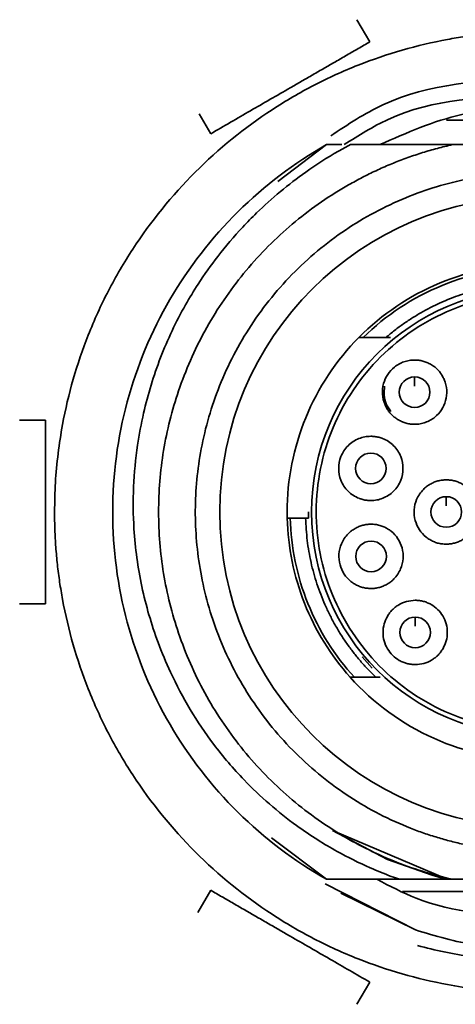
# Model space of a CAD drawing. Header units: millimetres. Extents: x 5 to 517, y 5 to 292.
# Tile 8 of 98: x 85.532 to 86.244, y 128.889 to 130.497. Entities that reach past the tile are written whole.
import ezdxf

# ---------------------------------------------------------------- set-up
doc = ezdxf.new("R2010")
doc.units = ezdxf.units.MM

msp = doc.modelspace()

# ---------------------------------------------------------------- linework, layer by layer
at = {"color": 7, "linetype": 'Continuous', "lineweight": 35}
for p, q in [((86.0828, 130.4971), (86.1038, 130.4608)), ((85.844, 130.3108), (85.8253, 130.3431)), ((86.5068, 130.333), (86.2295, 130.333)), ((86.0331, 130.293), (85.9535, 130.2327)), ((86.0331, 130.293), (86.0582, 130.293)), ((86.0722, 130.293), (86.2389, 130.293)), ((86.2389, 130.293), (86.5089, 130.293)), ((86.0932, 129.978), (86.1302, 129.978)), ((86.1379, 129.978), (86.1302, 129.978)), ((86.1772, 129.9137), (86.1772, 129.8987)), ((85.5319, 129.843), (85.5739, 129.843)), ((86.2289, 129.718), (86.2289, 129.703)), ((85.969, 129.683), (85.974, 129.683)), ((85.999, 129.683), (85.974, 129.683)), ((85.999, 129.683), (86.004, 129.683)), ((85.5739, 129.543), (85.5319, 129.543)), ((86.1781, 129.5063), (86.1781, 129.5213)), ((86.1077, 129.438), (86.0917, 129.4563)), ((86.0787, 129.423), (86.1136, 129.423)), ((86.1209, 129.423), (86.1136, 129.423)), ((85.9436, 129.1608), (86.0331, 129.093)), ((86.2306, 129.0931), (86.043, 129.1726)), ((86.0313, 129.0855), (86.1785, 129.0104)), ((86.0331, 129.093), (86.1521, 129.093)), ((86.2389, 129.093), (86.5089, 129.093)), ((85.823, 129.0389), (85.844, 129.0752)), ((86.1785, 129.0104), (86.0564, 129.0706)), ((86.5787, 129.073), (86.1572, 129.073)), ((86.1038, 128.9252), (86.0828, 128.8889))]:
    msp.add_line(p, q, dxfattribs=at)
at = {"color": 7, "linetype": 'Continuous', "lineweight": 35, "flags": 128}
msp.add_lwpolyline([(86.2306, 129.0931), (86.2306, 129.0931), (86.2306, 129.0931), (86.2306, 129.0931), (86.2305, 129.0931), (86.2302, 129.0932), (86.2291, 129.0935), (86.2244, 129.0946), (86.2057, 129.0996), (86.1329, 129.1252), (86.043, 129.1726)], dxfattribs=at)
at = {"color": 7, "linetype": 'Continuous', "lineweight": 35}
for centre, radius in [((86.3739, 129.693), 0.515), ((86.3739, 129.693), 0.365), ((86.1772, 129.8887), 0.025), ((86.1057, 129.7642), 0.025), ((86.2289, 129.693), 0.025), ((86.106, 129.6205), 0.025), ((86.1781, 129.4963), 0.025)]:
    msp.add_circle(centre, radius, dxfattribs=at)
msp.add_arc((86.3739, 129.693), 0.405, 44.7249, 135.2751, dxfattribs=at)
for points, knots in [([(86.3739, 130.478), (86.3643, 130.4779), (86.3451, 130.4777), (86.3164, 130.476), (86.2879, 130.4734), (86.2594, 130.4698), (86.2154, 130.4625), (86.1566, 130.4486), (86.0835, 130.4237), (86.0122, 130.3912), (85.9199, 130.3373), (85.8148, 130.252), (85.7296, 130.147), (85.6757, 130.0547), (85.6432, 129.9834), (85.6182, 129.9103), (85.6029, 129.8452), (85.5943, 129.7886), (85.5897, 129.7409), (85.5892, 129.709), (85.5889, 129.693)], [0, 0, 0, 0, 0.0233449, 0.0466426, 0.0699243, 0.0932213, 0.1165647, 0.1782881, 0.2400919, 0.3043882, 0.3687676, 0.5000056, 0.6312436, 0.6955379, 0.7599193, 0.8216388, 0.8834466, 0.9222736, 0.9610764, 1, 1, 1, 1]), ([(86.1038, 130.4608), (86.0976, 130.4572), (86.0853, 130.4501), (86.0667, 130.4394), (86.0481, 130.4286), (86.0296, 130.4179), (86.011, 130.4072), (85.9925, 130.3965), (85.9692, 130.3831), (85.9413, 130.367), (85.9087, 130.3482), (85.8761, 130.3293), (85.8548, 130.317), (85.844, 130.3108)], [0, 0, 0, 0, 0.07466, 0.147763, 0.219586, 0.290421, 0.360574, 0.430359, 0.500098, 0.62208, 0.744955, 0.870404, 1, 1, 1, 1]), ([(86.0402, 130.3074), (86.0679, 130.3258), (86.1666, 130.3913), (86.2872, 130.3981), (86.3739, 130.403)], [0, 0, 0, 0, 0.28134, 1, 1, 1, 1]), ([(86.3739, 130.3741), (86.2903, 130.371), (86.1783, 130.3668), (86.0857, 130.3079), (86.0622, 130.293)], [0, 0, 0, 0, 0.745768, 1, 1, 1, 1]), ([(86.1203, 130.293), (86.1642, 130.3124), (86.2452, 130.3481), (86.399, 130.3565), (86.5318, 130.3457), (86.611, 130.3041), (86.6321, 130.293)], [0, 0, 0, 0, 0.268932, 0.495637, 0.865743, 1, 1, 1, 1]), ([(86.0331, 130.293), (85.9804, 130.263), (85.9317, 130.2261), (85.8455, 130.1408), (85.808, 130.0925), (85.747, 129.9877), (85.7235, 129.9313), (85.6919, 129.8142), (85.6839, 129.7536), (85.6839, 129.6324), (85.6919, 129.5717), (85.7235, 129.4547), (85.747, 129.3982), (85.8081, 129.2935), (85.8455, 129.2451), (85.9317, 129.1599), (85.9804, 129.1229), (86.0331, 129.093)], [0, 0, 0, 0, 0.125, 0.125, 0.25, 0.25, 0.375, 0.375, 0.5, 0.5, 0.625, 0.625, 0.75, 0.75, 0.875, 0.875, 1, 1, 1, 1]), ([(86.0722, 130.293), (86.0657, 130.2895), (86.0407, 130.2758), (85.9872, 130.2416), (85.9356, 130.1987), (85.889, 130.1513), (85.8564, 130.113), (85.8259, 130.07), (85.7929, 130.0157), (85.76, 129.9462), (85.7363, 129.8683), (85.7186, 129.7749), (85.7145, 129.6791), (85.7292, 129.5707), (85.7521, 129.4927), (85.7885, 129.405), (85.8346, 129.328), (85.9056, 129.2449), (85.9643, 129.1938), (86.0174, 129.1579), (86.0572, 129.1343), (86.0973, 129.1144), (86.1318, 129.1004), (86.148, 129.0946), (86.1524, 129.093)], [0, 0, 0, 0, 0.014546, 0.056257, 0.124925, 0.146242, 0.187455, 0.223929, 0.250072, 0.3127, 0.375087, 0.410005, 0.500036, 0.562639, 0.625046, 0.659642, 0.750005, 0.800214, 0.874999, 0.902438, 0.926628, 0.966227, 0.99067, 1, 1, 1, 1]), ([(86.2389, 130.293), (86.2307, 130.291), (86.2143, 130.2871), (86.1901, 130.2801), (86.1662, 130.2721), (86.1428, 130.2632), (86.1197, 130.2533), (86.0971, 130.2424), (86.0748, 130.2306), (86.0296, 130.2042), (85.9651, 130.1568), (85.8913, 130.0791), (85.8317, 129.99), (85.7895, 129.8937), (85.7643, 129.7937), (85.7562, 129.693), (85.7643, 129.5923), (85.7895, 129.4924), (85.8316, 129.396), (85.8913, 129.3069), (85.9651, 129.2292), (86.0363, 129.1769), (86.0967, 129.1431), (86.1426, 129.1224), (86.1899, 129.1052), (86.2225, 129.0971), (86.2389, 129.093)], [0, 0, 0, 0, 0.015271, 0.030465, 0.045608, 0.060724, 0.075841, 0.090983, 0.106177, 0.121446, 0.185728, 0.250069, 0.314348, 0.378692, 0.43932, 0.500012, 0.560642, 0.621332, 0.685613, 0.749955, 0.814234, 0.878578, 0.909012, 0.939257, 0.969518, 1, 1, 1, 1]), ([(86.3739, 129.138), (86.3661, 129.1381), (86.3506, 129.1383), (86.3274, 129.1397), (86.3045, 129.1421), (86.2817, 129.1455), (86.2591, 129.1497), (86.2366, 129.155), (86.2144, 129.1612), (86.1923, 129.1683), (86.1604, 129.1802), (86.1193, 129.1987), (86.0707, 129.227), (86.0248, 129.2602), (85.9682, 129.3109), (85.9081, 129.3842), (85.8562, 129.483), (85.826, 129.5859), (85.8158, 129.689), (85.8245, 129.7921), (85.8532, 129.8952), (85.9034, 129.9945), (85.974, 130.0835), (86.0471, 130.1444), (86.1116, 130.1832), (86.1616, 130.2068), (86.2129, 130.2251), (86.2587, 130.2365), (86.2986, 130.2432), (86.3323, 130.2469), (86.3548, 130.2476), (86.3661, 130.2479)], [0, 0, 0, 0, 0.013449, 0.026817, 0.040126, 0.053399, 0.066661, 0.079934, 0.093242, 0.106609, 0.120056, 0.152188, 0.18437, 0.217189, 0.250057, 0.315677, 0.379967, 0.441733, 0.500057, 0.558262, 0.619802, 0.683935, 0.749482, 0.815103, 0.847308, 0.879528, 0.91049, 0.941467, 0.960982, 0.980469, 1, 1, 1, 1]), ([(86.0932, 129.978), (86.1301, 130.0144), (86.1742, 130.0435), (86.2702, 130.0828), (86.322, 130.093), (86.4257, 130.093), (86.4776, 130.0828), (86.5735, 130.0435), (86.6176, 130.0144), (86.6545, 129.978)], [0, 0, 0, 0, 0.25, 0.25, 0.5, 0.5, 0.75, 0.75, 1, 1, 1, 1]), ([(86.1302, 129.978), (86.1349, 129.9819), (86.1443, 129.9898), (86.1591, 130.0006), (86.1744, 130.0107), (86.1901, 130.0201), (86.2062, 130.0286), (86.2229, 130.0364), (86.2448, 130.0454), (86.2723, 130.0546), (86.3056, 130.0623), (86.3396, 130.0671), (86.3624, 130.0677), (86.3739, 130.068)], [0, 0, 0, 0, 0.069549, 0.138682, 0.207564, 0.276361, 0.345241, 0.41437, 0.483912, 0.613296, 0.741713, 0.870253, 1, 1, 1, 1]), ([(86.3708, 129.3355), (86.3241, 129.3359), (86.2776, 129.3456), (86.1916, 129.3819), (86.1522, 129.4086), (86.0867, 129.475), (86.0605, 129.5147), (86.0252, 129.6012), (86.0162, 129.6479), (86.0166, 129.7412), (86.026, 129.7878), (86.062, 129.8739), (86.0886, 129.9134), (86.1547, 129.9792), (86.1943, 130.0056), (86.2806, 130.0412), (86.3272, 130.0505), (86.3739, 130.0505)], [0, 0, 0, 0, 0.125, 0.125, 0.25, 0.25, 0.375, 0.375, 0.5, 0.5, 0.625, 0.625, 0.75, 0.75, 0.875, 0.875, 1, 1, 1, 1]), ([(85.9689, 129.693), (85.9689, 129.7457), (85.9793, 129.7983), (86.0194, 129.8958), (86.049, 129.9406), (86.0861, 129.978)], [0, 0, 0, 0, 0.5, 0.5, 1, 1, 1, 1]), ([(86.1509, 129.8433), (86.149, 129.8445), (86.1451, 129.8469), (86.14, 129.8514), (86.1355, 129.8564), (86.1318, 129.8621), (86.1271, 129.8713), (86.1236, 129.8852), (86.1256, 129.9025), (86.1324, 129.9181), (86.142, 129.9284), (86.1515, 129.9348), (86.1596, 129.9385), (86.1683, 129.9408), (86.1742, 129.9411), (86.1772, 129.9412)], [0, 0, 0, 0, 0.05048, 0.099601, 0.148198, 0.197135, 0.247257, 0.374685, 0.502347, 0.621373, 0.741148, 0.805659, 0.870323, 0.935256, 1, 1, 1, 1]), ([(86.1772, 129.9412), (86.1795, 129.9412), (86.1841, 129.941), (86.1908, 129.9396), (86.1973, 129.9374), (86.2014, 129.9353), (86.2034, 129.9342)], [0, 0, 0, 0, 0.252111, 0.499956, 0.747823, 1, 1, 1, 1]), ([(86.2034, 129.9342), (86.2054, 129.933), (86.2093, 129.9306), (86.2144, 129.9261), (86.2188, 129.921), (86.2226, 129.9154), (86.2272, 129.9061), (86.2307, 129.8923), (86.2287, 129.875), (86.2219, 129.8594), (86.2123, 129.8491), (86.2029, 129.8426), (86.1947, 129.839), (86.1861, 129.8367), (86.1801, 129.8364), (86.1772, 129.8362)], [0, 0, 0, 0, 0.05048, 0.099601, 0.148198, 0.197135, 0.247257, 0.374685, 0.502347, 0.621373, 0.741148, 0.805659, 0.870323, 0.935256, 1, 1, 1, 1]), ([(86.1385, 129.857), (86.1357, 129.8611), (86.1302, 129.8692), (86.1265, 129.8838), (86.1276, 129.8936), (86.1281, 129.8985)], [0, 0, 0, 0, 0.332905, 0.667125, 1, 1, 1, 1]), ([(85.5739, 129.693), (85.5739, 129.6992), (85.5739, 129.7116), (85.5739, 129.7303), (85.5739, 129.749), (85.5739, 129.7677), (85.5739, 129.7865), (85.5739, 129.8054), (85.5739, 129.8243), (85.5739, 129.8367), (85.5739, 129.843)], [0, 0, 0, 0, 0.120945, 0.242473, 0.364883, 0.488464, 0.613499, 0.740261, 0.869011, 1, 1, 1, 1]), ([(86.1772, 129.8362), (86.1749, 129.8363), (86.1703, 129.8365), (86.1636, 129.8379), (86.157, 129.84), (86.153, 129.8422), (86.1509, 129.8433)], [0, 0, 0, 0, 0.252111, 0.499956, 0.747823, 1, 1, 1, 1]), ([(86.1057, 129.7117), (86.1035, 129.7117), (86.0991, 129.7119), (86.0926, 129.7132), (86.085, 129.7156), (86.0766, 129.72), (86.0655, 129.729), (86.0558, 129.7438), (86.0519, 129.7642), (86.0558, 129.7845), (86.0655, 129.7993), (86.0766, 129.8084), (86.0859, 129.8131), (86.0957, 129.8161), (86.1023, 129.8165), (86.1057, 129.8167)], [0, 0, 0, 0, 0.040238, 0.080154, 0.120377, 0.185227, 0.250683, 0.380296, 0.500043, 0.61979, 0.749403, 0.814229, 0.879709, 0.939535, 1, 1, 1, 1]), ([(86.1057, 129.8167), (86.1079, 129.8166), (86.1123, 129.8164), (86.1187, 129.8151), (86.1263, 129.8127), (86.1347, 129.8084), (86.1458, 129.7993), (86.1556, 129.7845), (86.1594, 129.7642), (86.1556, 129.7438), (86.1458, 129.729), (86.1347, 129.72), (86.1254, 129.7152), (86.1156, 129.7122), (86.109, 129.7118), (86.1057, 129.7117)], [0, 0, 0, 0, 0.040238, 0.080154, 0.120377, 0.185227, 0.250683, 0.380296, 0.500043, 0.61979, 0.749403, 0.814229, 0.879709, 0.939535, 1, 1, 1, 1]), ([(86.2289, 129.6405), (86.2265, 129.6406), (86.2217, 129.6407), (86.2147, 129.6422), (86.2081, 129.6445), (86.2018, 129.6478), (86.1934, 129.6537), (86.1841, 129.6636), (86.1773, 129.6792), (86.1753, 129.6965), (86.179, 129.7113), (86.1849, 129.7224), (86.1907, 129.7293), (86.1966, 129.7347), (86.2006, 129.7372), (86.2026, 129.7385)], [0, 0, 0, 0, 0.052718, 0.104033, 0.154918, 0.20637, 0.259356, 0.378407, 0.49777, 0.625144, 0.752754, 0.824694, 0.897489, 0.948228, 1, 1, 1, 1]), ([(86.2026, 129.7385), (86.2047, 129.7395), (86.2087, 129.7417), (86.2153, 129.7438), (86.222, 129.7452), (86.2266, 129.7454), (86.2289, 129.7455)], [0, 0, 0, 0, 0.252712, 0.500745, 0.748401, 1, 1, 1, 1]), ([(86.2289, 129.7455), (86.2313, 129.7454), (86.236, 129.7452), (86.243, 129.7438), (86.2497, 129.7415), (86.256, 129.7382), (86.2644, 129.7323), (86.2736, 129.7223), (86.2804, 129.7068), (86.2824, 129.6895), (86.2787, 129.6746), (86.2728, 129.6636), (86.2671, 129.6567), (86.2611, 129.6513), (86.2571, 129.6488), (86.2551, 129.6475)], [0, 0, 0, 0, 0.052718, 0.104033, 0.154918, 0.20637, 0.259356, 0.378407, 0.49777, 0.625144, 0.752754, 0.824694, 0.897489, 0.948228, 1, 1, 1, 1]), ([(85.5739, 129.543), (85.5739, 129.5502), (85.5739, 129.5644), (85.5739, 129.586), (85.5739, 129.6075), (85.5739, 129.6289), (85.5739, 129.6503), (85.5739, 129.6717), (85.5739, 129.6859), (85.5739, 129.693)], [0, 0, 0, 0, 0.1495226, 0.2961642, 0.4403019, 0.5823324, 0.7226704, 0.8617457, 1, 1, 1, 1]), ([(85.5889, 129.693), (85.589, 129.6834), (85.5892, 129.6642), (85.5908, 129.6356), (85.5934, 129.607), (85.5971, 129.5785), (85.6044, 129.5346), (85.6182, 129.4757), (85.6432, 129.4026), (85.6756, 129.3313), (85.7296, 129.239), (85.8148, 129.1339), (85.9198, 129.0487), (86.0121, 128.9948), (86.0834, 128.9623), (86.1566, 128.9374), (86.2216, 128.922), (86.2783, 128.9134), (86.326, 128.9088), (86.3579, 128.9083), (86.3739, 128.908)], [0, 0, 0, 0, 0.023338, 0.046632, 0.069914, 0.093214, 0.116565, 0.178288, 0.240092, 0.304388, 0.368768, 0.500006, 0.631244, 0.695538, 0.759919, 0.821639, 0.883446, 0.922283, 0.961086, 1, 1, 1, 1]), ([(86.072, 129.423), (86.0403, 129.4585), (86.0149, 129.4996), (85.9798, 129.5881), (85.9702, 129.6354), (85.969, 129.683)], [0, 0, 0, 0, 0.5, 0.5, 1, 1, 1, 1]), ([(86.0787, 129.423), (86.0465, 129.4582), (86.0207, 129.4992), (85.985, 129.5878), (85.9752, 129.6353), (85.974, 129.683)], [0, 0, 0, 0, 0.5, 0.5, 1, 1, 1, 1]), ([(86.1136, 129.423), (86.1093, 129.4273), (86.1006, 129.4359), (86.0885, 129.4495), (86.077, 129.4636), (86.0662, 129.4782), (86.0562, 129.4933), (86.0469, 129.5089), (86.0384, 129.5251), (86.028, 129.5471), (86.0171, 129.5755), (86.0074, 129.6106), (86.001, 129.6465), (85.9997, 129.6708), (85.999, 129.683)], [0, 0, 0, 0, 0.06301, 0.12558, 0.187857, 0.24999, 0.312129, 0.374423, 0.437021, 0.50007, 0.625511, 0.749849, 0.874281, 1, 1, 1, 1]), ([(86.106, 129.568), (86.1036, 129.5681), (86.0988, 129.5683), (86.0919, 129.5697), (86.0852, 129.572), (86.0789, 129.5753), (86.0705, 129.5812), (86.0613, 129.5912), (86.0545, 129.6067), (86.0525, 129.6241), (86.0562, 129.6389), (86.0621, 129.6499), (86.0678, 129.6568), (86.0738, 129.6622), (86.0777, 129.6647), (86.0798, 129.666)], [0, 0, 0, 0, 0.052718, 0.104033, 0.154918, 0.20637, 0.259356, 0.378407, 0.49777, 0.625144, 0.752754, 0.824694, 0.897489, 0.948228, 1, 1, 1, 1]), ([(86.0798, 129.666), (86.0818, 129.6671), (86.0859, 129.6692), (86.0924, 129.6714), (86.0991, 129.6728), (86.1037, 129.6729), (86.106, 129.673)], [0, 0, 0, 0, 0.252712, 0.500745, 0.748401, 1, 1, 1, 1]), ([(86.106, 129.673), (86.1084, 129.6729), (86.1132, 129.6728), (86.1201, 129.6713), (86.1268, 129.669), (86.1331, 129.6657), (86.1415, 129.6598), (86.1507, 129.6499), (86.1575, 129.6343), (86.1595, 129.617), (86.1558, 129.6022), (86.1499, 129.5911), (86.1442, 129.5842), (86.1382, 129.5788), (86.1343, 129.5763), (86.1323, 129.5751)], [0, 0, 0, 0, 0.052718, 0.104033, 0.154918, 0.20637, 0.259356, 0.378407, 0.49777, 0.625144, 0.752754, 0.824694, 0.897489, 0.948228, 1, 1, 1, 1]), ([(86.2551, 129.6475), (86.2531, 129.6464), (86.249, 129.6443), (86.2425, 129.6421), (86.2358, 129.6407), (86.2312, 129.6406), (86.2289, 129.6405)], [0, 0, 0, 0, 0.2527116, 0.500745, 0.7484011, 1, 1, 1, 1]), ([(86.1323, 129.5751), (86.1302, 129.574), (86.1261, 129.5718), (86.1196, 129.5697), (86.1129, 129.5683), (86.1083, 129.5681), (86.106, 129.568)], [0, 0, 0, 0, 0.252712, 0.500745, 0.748401, 1, 1, 1, 1]), ([(86.1327, 129.5225), (86.1339, 129.5244), (86.1362, 129.5282), (86.1406, 129.5332), (86.1456, 129.5377), (86.1531, 129.5428), (86.1639, 129.5477), (86.1734, 129.5484), (86.1781, 129.5488)], [0, 0, 0, 0, 0.122755, 0.243364, 0.36375, 0.485843, 0.740612, 1, 1, 1, 1]), ([(86.1781, 129.5488), (86.1804, 129.5487), (86.1849, 129.5485), (86.1916, 129.5472), (86.198, 129.545), (86.2061, 129.5411), (86.2153, 129.5343), (86.2238, 129.5233), (86.2295, 129.5103), (86.2312, 129.4962), (86.2295, 129.4823), (86.2256, 129.4741), (86.2236, 129.47)], [0, 0, 0, 0, 0.062287, 0.123542, 0.184808, 0.247126, 0.369667, 0.492952, 0.623047, 0.75357, 0.876549, 1, 1, 1, 1]), ([(86.1781, 129.4438), (86.1758, 129.4439), (86.1713, 129.444), (86.1647, 129.4454), (86.1582, 129.4475), (86.1501, 129.4515), (86.141, 129.4583), (86.1324, 129.4693), (86.1267, 129.4823), (86.1251, 129.4964), (86.1267, 129.5103), (86.1307, 129.5185), (86.1327, 129.5225)], [0, 0, 0, 0, 0.062287, 0.123542, 0.184808, 0.247126, 0.369667, 0.492952, 0.623047, 0.75357, 0.876549, 1, 1, 1, 1]), ([(86.2236, 129.47), (86.2224, 129.4681), (86.22, 129.4644), (86.2156, 129.4593), (86.2106, 129.4549), (86.2031, 129.4497), (86.1923, 129.4448), (86.1829, 129.4441), (86.1781, 129.4438)], [0, 0, 0, 0, 0.122755, 0.243364, 0.36375, 0.485843, 0.740612, 1, 1, 1, 1]), ([(86.3739, 129.288), (86.3171, 129.288), (86.2604, 129.3001), (86.1567, 129.3465), (86.1099, 129.3807), (86.072, 129.423)], [0, 0, 0, 0, 0.5, 0.5, 1, 1, 1, 1]), ([(86.1817, 128.9849), (86.1817, 128.9849), (86.2106, 128.977), (86.2696, 128.9649), (86.3596, 128.9577), (86.4499, 128.9614), (86.5259, 128.9739), (86.613, 128.9973), (86.6886, 129.0279), (86.7786, 129.0788), (86.8308, 129.1174), (86.8678, 129.1503), (86.8807, 129.1623), (86.8961, 129.1775), (86.914, 129.1961), (86.9337, 129.2185), (86.9552, 129.2448), (86.9692, 129.2643), (86.9766, 129.2747)], [0, 0, 0, 0, 0.000003, 0.099874, 0.199853, 0.299857, 0.399854, 0.455656, 0.59978, 0.669611, 0.799759, 0.814755, 0.83429, 0.858363, 0.886974, 0.920119, 0.957797, 1, 1, 1, 1]), ([(86.6302, 129.0917), (86.5889, 129.074), (86.507, 129.0389), (86.3525, 129.029), (86.216, 129.0403), (86.1367, 129.0819), (86.1156, 129.093)], [0, 0, 0, 0, 0.2511513, 0.4977453, 0.8663125, 1, 1, 1, 1]), ([(86.2306, 129.0931), (86.2176, 129.0931), (86.1915, 129.0931), (86.1655, 129.093), (86.1524, 129.093)], [0, 0, 0, 0, 0.496473, 1, 1, 1, 1]), ([(86.1524, 129.093), (86.1669, 129.093), (86.1955, 129.093), (86.2245, 129.093), (86.2389, 129.093)], [0, 0, 0, 0, 0.503151, 1, 1, 1, 1]), ([(86.7776, 129.0804), (86.7701, 129.0759), (86.755, 129.067), (86.7319, 129.0547), (86.7085, 129.0431), (86.6846, 129.0325), (86.6604, 129.0227), (86.6196, 129.0079), (86.561, 128.9912), (86.484, 128.9781), (86.4062, 128.9734), (86.3373, 128.9767), (86.2777, 128.9849), (86.2275, 128.9954), (86.1948, 129.0054), (86.1785, 129.0104)], [0, 0, 0, 0, 0.042217, 0.084293, 0.126281, 0.168238, 0.210217, 0.252273, 0.377768, 0.503275, 0.627989, 0.752795, 0.83542, 0.917677, 1, 1, 1, 1]), ([(85.844, 129.0752), (85.8502, 129.0716), (85.8624, 129.0645), (85.8811, 129.0537), (85.8997, 129.043), (85.9182, 129.0323), (85.9367, 129.0216), (85.9553, 129.0109), (85.9785, 128.9975), (86.0065, 128.9814), (86.039, 128.9626), (86.0717, 128.9437), (86.093, 128.9314), (86.1038, 128.9252)], [0, 0, 0, 0, 0.074655, 0.147752, 0.219568, 0.290394, 0.360535, 0.430308, 0.500032, 0.62202, 0.744909, 0.870377, 1, 1, 1, 1])]:
    msp.add_open_spline(points, degree=3, knots=knots, dxfattribs=at)
for points in [[(86.0861, 129.978), (86.0885, 129.978), (86.0909, 129.978), (86.0932, 129.978)], [(85.969, 129.683), (85.9689, 129.6863), (85.9689, 129.6897), (85.9689, 129.693)], [(86.0039, 129.693), (86.0039, 129.6897), (86.0039, 129.6863), (86.004, 129.683)], [(86.072, 129.423), (86.0743, 129.423), (86.0765, 129.423), (86.0787, 129.423)]]:
    msp.add_open_spline(points, degree=3, dxfattribs=at)

doc.saveas('drawing.dxf')
